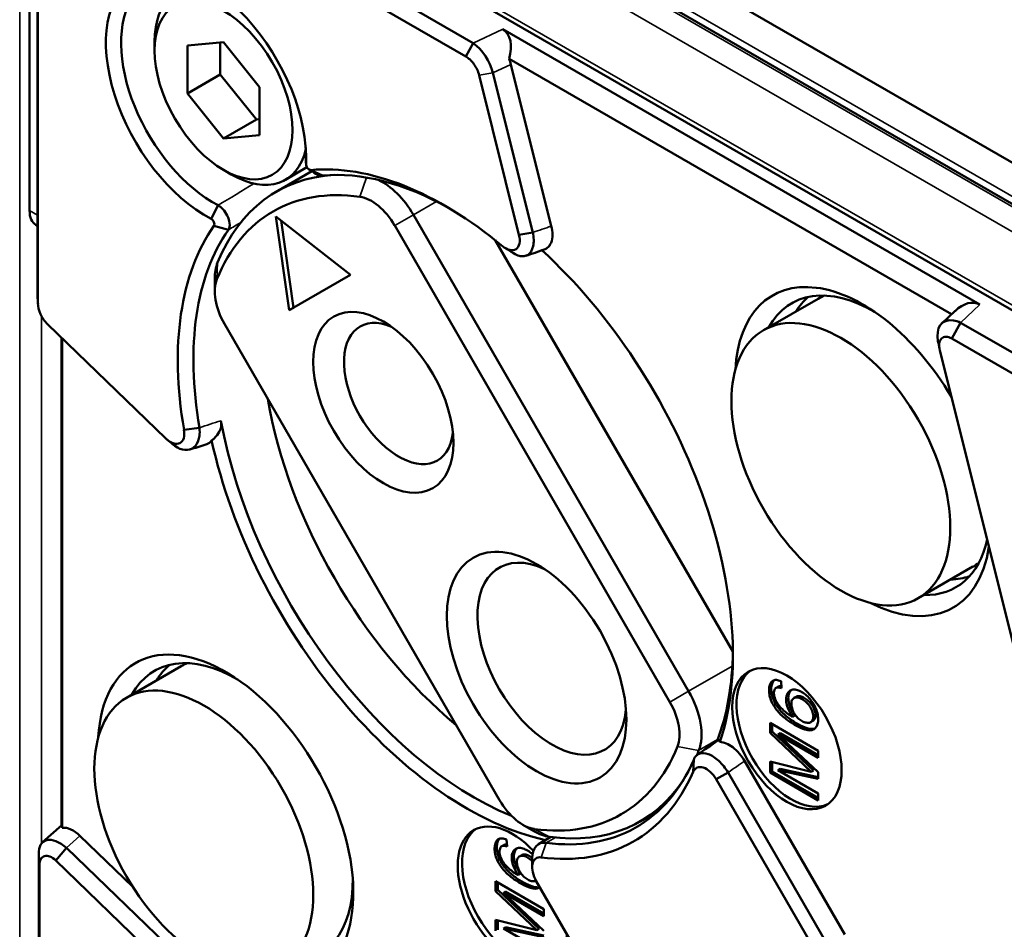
# Model space of a CAD drawing. Header units: millimetres. Extents: x 0 to 5104, y -184 to 1188.
# Tile 195 of 221: x 1298 to 1320, y 640 to 660. Entities that reach past the tile are written whole.
import ezdxf

# ---------------------------------------------------------------- set-up
doc = ezdxf.new("R2010")
doc.units = ezdxf.units.MM
doc.header["$LTSCALE"] = 2
doc.layers.add('Sichtbar (ISO)', color=7, linetype='Continuous', lineweight=50)
doc.layers.add('Sichtbar schmal (ISO)', color=7, linetype='Continuous', lineweight=35)

msp = doc.modelspace()

# ---------------------------------------------------------------- linework, layer by layer
at = {"layer": 'Sichtbar (ISO)'}
for p, q in [((1330.058, 650.863), (1299.694, 668.394)), ((1330.024, 647.701), (1299.852, 665.121)), ((1307.946, 659.127), (1298.992, 664.296)), ((1299.663, 664.287), (1308.106, 659.413)), ((1298.736, 664.148), (1298.736, 653.809)), ((1298.727, 653.999), (1298.727, 663.747)), ((1307.165, 663.193), (1323.044, 654.025)), ((1298.554, 662.934), (1298.554, 655.802)), ((1308.745, 659.709), (1319.017, 653.778)), ((1301.247, 659.251), (1301.247, 659.442)), ((1302.732, 659.431), (1301.954, 659.362)), ((1302.661, 658.733), (1302.661, 659.425)), ((1303.509, 658.463), (1302.732, 659.431)), ((1307.946, 659.127), (1308.106, 659.413)), ((1301.954, 659.362), (1301.954, 658.324)), ((1308.204, 659.336), (1308.204, 659.336)), ((1318.411, 653.57), (1308.881, 659.072)), ((1308.531, 658.774), (1309.391, 655.332)), ((1309.79, 655.468), (1308.919, 658.953)), ((1301.954, 658.324), (1302.661, 658.733)), ((1303.439, 657.765), (1302.661, 658.733)), ((1309.094, 655.282), (1308.235, 658.723)), ((1303.509, 657.426), (1303.509, 658.463)), ((1301.954, 658.324), (1302.732, 657.357)), ((1302.732, 657.357), (1303.439, 657.765)), ((1303.509, 657.771), (1303.439, 657.765)), ((1302.732, 657.357), (1303.509, 657.426)), ((1304.508, 656.807), (1304.5, 657.006)), ((1302.732, 656.679), (1302.897, 656.584)), ((1304.632, 656.652), (1303.867, 656.21)), ((1304.528, 656.737), (1304.063, 656.468)), ((1304.609, 656.677), (1304.863, 656.558)), ((1302.464, 655.626), (1302.615, 655.917)), ((1305.469, 654.421), (1303.86, 655.678)), ((1303.86, 655.678), (1304.143, 653.656)), ((1303.974, 655.589), (1304.238, 653.71)), ((1306.82, 655.714), (1312.747, 645.447)), ((1298.727, 655.477), (1298.693, 655.497)), ((1302.525, 655.474), (1302.839, 655.389)), ((1312.345, 645.215), (1306.417, 655.482)), ((1313.699, 646.303), (1308.583, 655.164)), ((1309.094, 655.282), (1309.391, 655.332)), ((1302.543, 654.062), (1302.543, 654.334)), ((1304.143, 653.656), (1305.469, 654.421)), ((1298.736, 653.809), (1298.727, 653.999)), ((1315.537, 653.905), (1314.359, 653.225)), ((1304.238, 653.71), (1304.143, 653.656)), ((1318.201, 653.371), (1318.485, 653.64)), ((1298.941, 653.357), (1301.491, 650.892)), ((1302.751, 653.365), (1308.678, 643.098)), ((1318.605, 653.388), (1318.415, 653.047)), ((1318.605, 653.388), (1330.6, 646.463)), ((1299.246, 642.558), (1299.246, 653.063)), ((1299.258, 653.051), (1299.258, 642.507)), ((1330.41, 646.122), (1318.415, 653.047)), ((1318.156, 652.788), (1322.194, 636.622)), ((1301.88, 651.081), (1302.213, 651.125)), ((1302.155, 650.774), (1302.155, 650.774)), ((1318.87, 648.132), (1317.692, 647.451)), ((1301.819, 645.985), (1300.641, 645.305)), ((1314.737, 645.665), (1314.747, 645.513)), ((1314.632, 645.519), (1314.679, 645.546)), ((1315.014, 645.302), (1315.061, 645.329)), ((1315.033, 644.926), (1314.985, 644.898)), ((1315.375, 644.779), (1315.422, 644.807)), ((1314.501, 644.551), (1314.501, 644.764)), ((1314.501, 644.764), (1315.538, 644.165)), ((1314.548, 644.578), (1314.501, 644.551)), ((1314.548, 644.736), (1314.548, 644.578)), ((1314.548, 644.578), (1315.436, 643.739)), ((1315.389, 643.712), (1314.501, 644.551)), ((1314.717, 644.541), (1314.67, 644.514)), ((1315.538, 644.013), (1314.67, 644.514)), ((1314.67, 644.514), (1315.538, 643.7)), ((1314.717, 644.541), (1315.538, 644.067)), ((1315.538, 644.165), (1315.538, 644.013)), ((1312.856, 643.971), (1312.844, 643.711)), ((1316.112, 640.202), (1313.952, 643.944)), ((1314.501, 643.931), (1315.389, 643.712)), ((1314.501, 643.693), (1314.501, 643.931)), ((1314.548, 643.72), (1314.501, 643.693)), ((1314.548, 643.92), (1314.548, 643.72)), ((1314.548, 643.72), (1315.538, 643.149)), ((1314.717, 643.775), (1314.67, 643.748)), ((1315.538, 643.558), (1314.67, 643.748)), ((1314.67, 643.748), (1315.538, 643.246)), ((1314.717, 643.775), (1315.538, 643.595)), ((1315.436, 643.739), (1315.389, 643.712)), ((1313.34, 643.549), (1313.596, 643.697)), ((1315.455, 639.885), (1313.34, 643.549)), ((1313.596, 643.697), (1315.712, 640.033)), ((1315.538, 643.094), (1314.501, 643.693)), ((1315.538, 643.7), (1315.538, 643.558)), ((1315.538, 643.246), (1315.538, 643.094)), ((1312.098, 642.872), (1311.7, 642.642)), ((1298.837, 642.194), (1299.251, 642.563)), ((1309.178, 642.57), (1309.414, 642.434)), ((1299.639, 642.331), (1300.778, 641.23)), ((1308.827, 642.253), (1308.837, 642.101)), ((1309.783, 642.307), (1309.516, 642.153)), ((1299.349, 642.073), (1299.12, 641.798)), ((1311.33, 630.493), (1299.349, 642.073)), ((1308.722, 642.107), (1308.769, 642.134)), ((1298.756, 641.924), (1298.756, 628.077)), ((1298.761, 641.814), (1298.766, 641.703)), ((1309.104, 641.889), (1309.151, 641.917)), ((1309.378, 641.653), (1309.378, 641.848)), ((1298.766, 627.852), (1298.766, 641.703)), ((1299.12, 641.798), (1311.101, 630.218)), ((1309.123, 641.514), (1309.076, 641.486)), ((1308.591, 641.138), (1308.591, 641.352)), ((1308.591, 641.352), (1309.628, 640.753)), ((1308.638, 641.324), (1308.638, 641.166)), ((1309.467, 641.355), (1311.612, 637.639)), ((1308.638, 641.166), (1308.591, 641.138)), ((1309.479, 640.3), (1308.591, 641.138)), ((1308.638, 641.166), (1309.526, 640.327)), ((1308.807, 641.129), (1308.76, 641.102)), ((1309.628, 640.601), (1308.76, 641.102)), ((1308.76, 641.102), (1309.628, 640.288)), ((1308.807, 641.129), (1309.628, 640.655)), ((1309.628, 640.753), (1309.628, 640.601)), ((1308.591, 640.519), (1309.479, 640.3)), ((1308.591, 640.281), (1308.591, 640.519)), ((1308.638, 640.508), (1308.638, 640.308)), ((1308.807, 640.363), (1308.76, 640.335)), ((1309.628, 640.146), (1308.76, 640.335)), ((1308.76, 640.335), (1309.628, 639.834)), ((1308.807, 640.363), (1309.628, 640.183)), ((1309.526, 640.327), (1309.479, 640.3))]:
    msp.add_line(p, q, dxfattribs=at)
for centre, major_axis, ratio, start_param, end_param in [((1302.355, 658.176), (-1.525, 2.641), 0.57735, 3.876344, 8.690026), ((1302.514, 658.268), (-1.406, 2.435), 0.57735, 5.479566, 8.690026), ((1302.897, 658.489), (-1.167, 2.021), 0.57735, 5.728974, 7.068583), ((1308.19, 658.911), (-0.587, -0.776), 0.564186, 2.165369, 3.211775), ((1308.466, 659.039), (-0.341, 0.576), 0.582296, 4.238964, 4.434203), ((1302.897, 658.489), (1.167, -2.021), 0.57735, 5.497787, 6.837397), ((1302.514, 658.268), (-1.406, 2.435), 0.57735, 3.876344, 3.945212), ((1307.501, 649.263), (-4.069, 7.048), 0.57735, 5.281412, 6.024186), ((1307.784, 649.426), (-3.917, 6.784), 0.57735, 6.001192, 6.705921), ((1307.669, 649.36), (-3.95, 6.842), 0.57735, 5.512761, 6.024186), ((1306.153, 655.33), (0.667, -1.155), 0.57735, 1.570796, 2.452749), ((1307.548, 649.29), (-3.75, 6.495), 0.57735, 5.86045, 6.705921), ((1305.917, 655.193), (-0.5, 0.866), 0.57735, 4.712389, 5.86045), ((1299.026, 656.074), (-0.333, -0.577), 0.57735, 5.497787, 6.283185), ((1307.501, 649.263), (-4.069, 7.048), 0.57735, 0.259, 1.001773), ((1307.669, 649.36), (-3.95, 6.842), 0.57735, 0.259, 1.001773), ((1307.972, 649.535), (4.05, -7.015), 0.57735, 0.47276, 2.070173), ((1303.486, 653.79), (-0.667, 1.155), 0.57735, 0.422735, 0.785398), ((1303.251, 653.654), (0.5, -0.866), 0.57735, 3.564328, 4.712389), ((1316.497, 650.61), (-1.943, 3.365), 0.57735, 4.730204, 7.011464), ((1316.732, 650.746), (-1.767, 3.061), 0.57735, 5.485818, 6.622565), ((1317.251, 651.045), (-1.748, 3.028), 0.57735, 0.111364, 0.306708), ((1317.204, 651.018), (-1.667, 2.887), 0.57735, 6.204445, 6.283185), ((1318.646, 652.874), (0.315, 0.929), 0.55862, 6.172113, 7.097566), ((1306.503, 651.862), (-0.833, 1.443), 0.57735, 5.629505, 10.078458), ((1308.868, 650.052), (3.75, -6.495), 0.57735, 4.140483, 5.284295), ((1308.113, 649.617), (3.95, -6.842), 0.57735, 4.158527, 5.644888), ((1307.972, 649.535), (-4.05, 7.015), 0.57735, 1.070403, 2.656393), ((1316.732, 650.746), (1.767, -3.061), 0.57735, 5.943806, 6.851706), ((1309.803, 646.147), (-1.133, 1.963), 0.57735, 5.596061, 10.111902), ((1316.497, 650.61), (1.943, -3.365), 0.57735, 5.554907, 6.915639), ((1317.204, 651.018), (1.667, -2.887), 0.57735, 0, 0.07874), ((1317.251, 651.045), (1.748, -3.028), 0.57735, 5.976477, 6.171821), ((1302.779, 642.69), (-1.943, 3.365), 0.57735, 2.413042, 7.011736), ((1303.014, 642.826), (-1.768, 3.062), 0.57735, 5.485815, 6.622748), ((1308.113, 649.617), (-3.95, 6.842), 0.57735, 3.576718, 3.914411), ((1303.486, 643.098), (-1.667, 2.887), 0.57735, 6.204187, 6.283185), ((1303.486, 643.098), (-1.75, 3.031), 0.57735, 0.097683, 0.310049), ((1314.957, 644.479), (-0.833, 1.443), 0.57735, 0.056599, 3.084994), ((1312.081, 645.062), (0.667, -1.155), 0.57735, 0.422735, 1.570796), ((1311.845, 644.926), (-0.5, 0.866), 0.57735, 3.564328, 4.712389), ((1307.548, 649.29), (3.75, -6.495), 0.57735, 5.86045, 6.705921), ((1307.784, 649.426), (3.917, -6.784), 0.57735, 0.401649, 0.422735), ((1307.669, 649.36), (3.95, -6.842), 0.57735, 5.865957, 6.688177), ((1307.501, 649.263), (4.069, -7.048), 0.57735, 5.865957, 6.688177), ((1307.784, 649.426), (3.917, -6.784), 0.57735, 5.86045, 6.565179), ((1309.178, 643.387), (0.5, -0.866), 0.57735, 4.712389, 5.86045), ((1308.953, 641.012), (-0.833, 1.443), 0.57735, 5.105359, 10.119795), ((1299.271, 641.688), (-0.02, 0.875), 0.018397, 5.924449, 6.298824), ((1299.495, 641.887), (-0.329, 0.592), 0.571148, 5.201125, 6.035521), ((1309.047, 641.067), (0.833, -1.443), 0.57735, 3.198191, 6.226587), ((1309.414, 643.523), (-0.667, 1.155), 0.57735, 2.356194, 2.718857), ((1309.849, 641.575), (-0.333, 0.577), 0.57735, 5.865957, 7.068583), ((1309.681, 641.478), (-0.214, 0.371), 0.57735, 5.865957, 7.853982), ((1303.014, 642.826), (1.768, -3.062), 0.57735, 5.943623, 7.080555)]:
    msp.add_ellipse(centre, major_axis=major_axis, ratio=ratio, start_param=start_param, end_param=end_param, dxfattribs=at)
for centre, major_axis in [((1302.732, 658.394), (-1.05, 1.819)), ((1306.173, 651.671), (-1.067, 1.848)), ((1316.025, 650.338), (1.667, -2.887)), ((1309.473, 645.956), (-1.367, 2.367)), ((1314.863, 644.424), (-0.833, 1.443)), ((1302.307, 642.418), (1.667, -2.887))]:
    msp.add_ellipse(centre, major_axis=major_axis, ratio=0.57735, dxfattribs=at)
for points in [[(1308.106, 659.413), (1308.317, 659.275), (1308.472, 659.013), (1308.531, 658.774)], [(1304.5, 656.97), (1304.499, 656.982), (1304.499, 656.994), (1304.5, 657.006)], [(1304.508, 656.798), (1304.506, 656.855), (1304.503, 656.913), (1304.5, 656.97)], [(1304.721, 656.597), (1304.672, 656.627), (1304.623, 656.658), (1304.573, 656.688)], [(1304.863, 656.558), (1304.819, 656.552), (1304.77, 656.568), (1304.724, 656.595)], [(1308.974, 654.884), (1308.913, 654.923), (1308.852, 654.961), (1308.792, 654.999)], [(1309.638, 654.964), (1309.506, 654.919), (1309.374, 654.874), (1309.242, 654.829)], [(1298.728, 653.921), (1298.726, 653.947), (1298.726, 653.973), (1298.727, 653.999)], [(1298.737, 653.784), (1298.734, 653.829), (1298.731, 653.875), (1298.728, 653.92)], [(1318.149, 652.82), (1318.138, 652.877), (1318.128, 652.935), (1318.117, 652.992)], [(1301.63, 650.773), (1301.593, 650.804), (1301.556, 650.836), (1301.518, 650.867)], [(1302.354, 650.76), (1302.238, 650.725), (1302.122, 650.69), (1302.006, 650.654)], [(1312.936, 644.079), (1313.086, 644.183), (1313.235, 644.287), (1313.385, 644.391)], [(1298.761, 641.814), (1298.759, 641.857), (1298.757, 641.899), (1298.755, 641.942)]]:
    msp.add_open_spline(points, degree=3, dxfattribs=at)
for points, knots in [([(1308.235, 658.723), (1308.215, 658.802), (1308.176, 658.886), (1308.124, 658.958), (1308.073, 659.03), (1308.01, 659.09), (1307.946, 659.127)], [0, 0, 0, 0, 0.502884, 0.502884, 0.502884, 1, 1, 1, 1]), ([(1304.508, 656.807), (1304.507, 656.78), (1304.52, 656.744), (1304.541, 656.718), (1304.561, 656.692), (1304.588, 656.675), (1304.609, 656.677)], [0, 0, 0, 0, 0.502763, 0.502763, 0.502763, 1, 1, 1, 1]), ([(1302.615, 655.917), (1302.679, 655.882), (1302.758, 655.804), (1302.811, 655.698), (1302.864, 655.592), (1302.886, 655.459), (1302.839, 655.389)], [0, 0, 0, 0, 0.5, 0.5, 0.5, 1, 1, 1, 1]), ([(1302.525, 655.474), (1302.537, 655.491), (1302.537, 655.522), (1302.524, 655.554), (1302.512, 655.585), (1302.488, 655.614), (1302.464, 655.626)], [0, 0, 0, 0, 0.502684, 0.502684, 0.502684, 1, 1, 1, 1]), ([(1309.79, 655.468), (1309.806, 655.405), (1309.814, 655.344), (1309.815, 655.221), (1309.805, 655.161), (1309.766, 655.064), (1309.738, 655.026), (1309.684, 654.984), (1309.662, 654.972), (1309.638, 654.964)], [0, 0, 0, 0, 0.0311738, 0.0311738, 0.0677687, 0.0677687, 0.1018662, 0.1018662, 0.1212409, 0.1212409, 0.1212409, 0.1212409]), ([(1308.736, 655.039), (1308.789, 654.996), (1308.844, 654.966), (1308.895, 654.955), (1308.946, 654.943), (1308.993, 654.95), (1309.03, 654.974), (1309.066, 654.998), (1309.092, 655.04), (1309.103, 655.093), (1309.115, 655.147), (1309.112, 655.21), (1309.094, 655.282)], [0, 0, 0, 0, 0.246605, 0.246605, 0.246605, 0.49566, 0.49566, 0.49566, 0.746713, 0.746713, 0.746713, 1, 1, 1, 1]), ([(1309.391, 655.332), (1309.414, 655.226), (1309.417, 655.122), (1309.399, 655.037), (1309.381, 654.949), (1309.339, 654.887), (1309.29, 654.853), (1309.266, 654.837), (1309.237, 654.825), (1309.205, 654.821), (1309.172, 654.816), (1309.119, 654.822), (1309.095, 654.829), (1309.065, 654.837), (1309.024, 654.852), (1308.974, 654.884)], [0, 0, 0, 0, 0.2446059, 0.2446059, 0.2446059, 0.5, 0.5, 0.5, 0.625, 0.625, 0.625, 0.75, 0.75, 0.75, 0.9034407, 0.9034407, 0.9034407, 0.9034407]), ([(1298.736, 653.809), (1298.736, 653.736), (1298.756, 653.652), (1298.792, 653.571), (1298.829, 653.491), (1298.881, 653.415), (1298.941, 653.357)], [0, 0, 0, 0, 0.502884, 0.502884, 0.502884, 1, 1, 1, 1]), ([(1318.117, 652.992), (1318.063, 653.276), (1318.192, 653.477), (1318.452, 653.437), (1318.499, 653.43), (1318.551, 653.414), (1318.605, 653.388)], [0.0660654, 0.0660654, 0.0660654, 0.0660654, 0.8561273, 0.8561273, 0.8561273, 1, 1, 1, 1]), ([(1318.415, 653.047), (1318.371, 653.072), (1318.328, 653.085), (1318.29, 653.085), (1318.252, 653.085), (1318.218, 653.072), (1318.193, 653.047), (1318.168, 653.022), (1318.151, 652.985), (1318.145, 652.94), (1318.138, 652.895), (1318.142, 652.844), (1318.156, 652.788)], [0, 0, 0, 0, 0.247903, 0.247903, 0.247903, 0.498135, 0.498135, 0.498135, 0.749508, 0.749508, 0.749508, 1, 1, 1, 1]), ([(1302.476, 650.849), (1302.494, 650.863), (1302.512, 650.877), (1302.575, 650.935), (1302.614, 650.984), (1302.658, 651.073), (1302.671, 651.109), (1302.681, 651.167), (1302.683, 651.188), (1302.683, 651.231), (1302.68, 651.253), (1302.676, 651.276)], [0.000001, 0.000001, 0.000001, 0.000001, 0.01077226, 0.01077226, 0.04047213, 0.04047213, 0.05936818, 0.05936818, 0.06980109, 0.06980109, 0.08100913, 0.08100913, 0.08100913, 0.08100913]), ([(1301.491, 650.892), (1301.543, 650.842), (1301.598, 650.807), (1301.65, 650.79), (1301.702, 650.773), (1301.751, 650.774), (1301.79, 650.794), (1301.829, 650.814), (1301.859, 650.851), (1301.874, 650.901), (1301.889, 650.951), (1301.892, 651.012), (1301.88, 651.081)], [0, 0, 0, 0, 0.248138, 0.248138, 0.248138, 0.499581, 0.499581, 0.499581, 0.748897, 0.748897, 0.748897, 1, 1, 1, 1]), ([(1302.213, 651.125), (1302.221, 651.054), (1302.219, 650.996), (1302.212, 650.949), (1302.206, 650.902), (1302.202, 650.883), (1302.186, 650.84), (1302.154, 650.753), (1302.107, 650.701), (1302.043, 650.669), (1301.928, 650.613), (1301.77, 650.654), (1301.63, 650.773)], [0, 0, 0, 0, 0.125, 0.125, 0.125, 0.25, 0.25, 0.25, 0.5, 0.5, 0.5, 0.9441657, 0.9441657, 0.9441657, 0.9441657]), ([(1302.476, 650.849), (1302.449, 650.812), (1302.415, 650.784), (1302.368, 650.765), (1302.361, 650.763), (1302.354, 650.76)], [0.000001, 0.000001, 0.000001, 0.000001, 0.03362064, 0.03362064, 0.03917992, 0.03917992, 0.03917992, 0.03917992]), ([(1314.737, 645.665), (1314.7, 645.679), (1314.669, 645.687), (1314.639, 645.69), (1314.602, 645.693), (1314.58, 645.687), (1314.557, 645.672), (1314.535, 645.657), (1314.517, 645.633), (1314.504, 645.603), (1314.493, 645.576), (1314.484, 645.541), (1314.481, 645.504), (1314.478, 645.466), (1314.479, 645.427), (1314.486, 645.385), (1314.492, 645.342), (1314.503, 645.3), (1314.519, 645.257), (1314.536, 645.212), (1314.557, 645.17), (1314.582, 645.13), (1314.605, 645.092), (1314.635, 645.052), (1314.665, 645.017), (1314.715, 644.958), (1314.786, 644.892), (1314.856, 644.839), (1314.884, 644.818), (1314.921, 644.793), (1314.955, 644.771), (1314.986, 644.752), (1315.021, 644.731), (1315.055, 644.712), (1315.133, 644.669), (1315.19, 644.642), (1315.253, 644.623), (1315.342, 644.597), (1315.385, 644.599), (1315.432, 644.622), (1315.458, 644.635), (1315.477, 644.652), (1315.495, 644.678), (1315.511, 644.703), (1315.523, 644.732), (1315.53, 644.766), (1315.537, 644.801), (1315.539, 644.838), (1315.536, 644.879), (1315.533, 644.92), (1315.524, 644.962), (1315.511, 645.007), (1315.498, 645.052), (1315.481, 645.094), (1315.459, 645.137), (1315.437, 645.181), (1315.411, 645.22), (1315.382, 645.256), (1315.355, 645.291), (1315.322, 645.325), (1315.288, 645.354), (1315.258, 645.38), (1315.223, 645.405), (1315.188, 645.426), (1315.153, 645.446), (1315.12, 645.461), (1315.088, 645.471), (1315.052, 645.482), (1315.023, 645.485), (1314.994, 645.482), (1314.964, 645.478), (1314.94, 645.468), (1314.917, 645.451), (1314.895, 645.433), (1314.878, 645.409), (1314.866, 645.38), (1314.854, 645.35), (1314.848, 645.316), (1314.847, 645.276), (1314.846, 645.235), (1314.851, 645.194), (1314.862, 645.152), (1314.873, 645.11), (1314.891, 645.065), (1314.913, 645.022), (1314.93, 644.986), (1314.957, 644.941), (1314.985, 644.898)], [0, 0, 0, 0, 0.030299, 0.030299, 0.030299, 0.062581, 0.062581, 0.062581, 0.094247, 0.094247, 0.094247, 0.125021, 0.125021, 0.125021, 0.156076, 0.156076, 0.156076, 0.187427, 0.187427, 0.187427, 0.219105, 0.219105, 0.219105, 0.251071, 0.251071, 0.251071, 0.313707, 0.313707, 0.313707, 0.344152, 0.344152, 0.344152, 0.374271, 0.374271, 0.374271, 0.434536, 0.434536, 0.434536, 0.499274, 0.499274, 0.499274, 0.531334, 0.531334, 0.531334, 0.562489, 0.562489, 0.562489, 0.593779, 0.593779, 0.593779, 0.624941, 0.624941, 0.624941, 0.656116, 0.656116, 0.656116, 0.687729, 0.687729, 0.687729, 0.719135, 0.719135, 0.719135, 0.749926, 0.749926, 0.749926, 0.780807, 0.780807, 0.780807, 0.812325, 0.812325, 0.812325, 0.843672, 0.843672, 0.843672, 0.874962, 0.874962, 0.874962, 0.906159, 0.906159, 0.906159, 0.937596, 0.937596, 0.937596, 0.969529, 0.969529, 0.969529, 1, 1, 1, 1]), ([(1314.588, 645.685), (1314.573, 645.671), (1314.561, 645.652), (1314.551, 645.63), (1314.54, 645.604), (1314.532, 645.569), (1314.528, 645.531), (1314.525, 645.493), (1314.527, 645.454), (1314.533, 645.413), (1314.539, 645.37), (1314.55, 645.327), (1314.567, 645.284), (1314.583, 645.241), (1314.603, 645.199), (1314.629, 645.157), (1314.652, 645.119), (1314.679, 645.082), (1314.712, 645.044), (1314.767, 644.979), (1314.832, 644.919), (1314.903, 644.867), (1314.933, 644.844), (1314.966, 644.821), (1315.002, 644.799), (1315.035, 644.778), (1315.068, 644.758), (1315.103, 644.739), (1315.178, 644.697), (1315.247, 644.667), (1315.3, 644.651), (1315.363, 644.632), (1315.419, 644.627), (1315.463, 644.642)], [0.0701669, 0.0701669, 0.0701669, 0.0701669, 0.0932992, 0.0932992, 0.0932992, 0.1243322, 0.1243322, 0.1243322, 0.1552999, 0.1552999, 0.1552999, 0.1862814, 0.1862814, 0.1862814, 0.2170444, 0.2170444, 0.2170444, 0.2478497, 0.2478497, 0.2478497, 0.3095071, 0.3095071, 0.3095071, 0.3413798, 0.3413798, 0.3413798, 0.3729266, 0.3729266, 0.3729266, 0.4351731, 0.4351731, 0.4351731, 0.4910945, 0.4910945, 0.4910945, 0.4910945]), ([(1314.747, 645.513), (1314.71, 645.526), (1314.68, 645.532), (1314.656, 645.527), (1314.625, 645.522), (1314.609, 645.505), (1314.596, 645.474), (1314.59, 645.46), (1314.586, 645.443), (1314.585, 645.426), (1314.583, 645.407), (1314.583, 645.388), (1314.586, 645.369), (1314.591, 645.329), (1314.606, 645.287), (1314.627, 645.243), (1314.647, 645.204), (1314.674, 645.162), (1314.702, 645.128), (1314.725, 645.099), (1314.759, 645.064), (1314.793, 645.034), (1314.856, 644.977), (1314.923, 644.929), (1314.985, 644.898)], [0, 0, 0, 0, 0.121553, 0.121553, 0.121553, 0.250879, 0.250879, 0.250879, 0.312246, 0.312246, 0.312246, 0.37518, 0.37518, 0.37518, 0.502238, 0.502238, 0.502238, 0.628235, 0.628235, 0.628235, 0.751635, 0.751635, 0.751635, 1, 1, 1, 1]), ([(1314.744, 645.554), (1314.729, 645.556), (1314.715, 645.557), (1314.703, 645.555), (1314.694, 645.553), (1314.685, 645.55), (1314.678, 645.546)], [0.06558364, 0.06558364, 0.06558364, 0.06558364, 0.12434431, 0.12434431, 0.12434431, 0.1623903, 0.1623903, 0.1623903, 0.1623903]), ([(1314.96, 645.474), (1314.94, 645.457), (1314.924, 645.435), (1314.913, 645.407), (1314.901, 645.377), (1314.895, 645.342), (1314.894, 645.303), (1314.893, 645.264), (1314.898, 645.223), (1314.909, 645.179), (1314.921, 645.136), (1314.936, 645.097), (1314.96, 645.049), (1314.98, 645.008), (1315.006, 644.965), (1315.033, 644.926)], [0.8450477, 0.8450477, 0.8450477, 0.8450477, 0.8742354, 0.8742354, 0.8742354, 0.9057013, 0.9057013, 0.9057013, 0.9370068, 0.9370068, 0.9370068, 0.9684929, 0.9684929, 0.9684929, 1, 1, 1, 1]), ([(1315.432, 644.885), (1315.435, 644.918), (1315.43, 644.955), (1315.417, 644.996), (1315.405, 645.037), (1315.386, 645.076), (1315.364, 645.111), (1315.343, 645.144), (1315.315, 645.177), (1315.284, 645.205), (1315.257, 645.23), (1315.225, 645.254), (1315.195, 645.273), (1315.163, 645.292), (1315.134, 645.304), (1315.105, 645.31), (1315.073, 645.318), (1315.049, 645.316), (1315.025, 645.307), (1315.002, 645.297), (1314.985, 645.279), (1314.973, 645.253), (1314.962, 645.227), (1314.957, 645.195), (1314.96, 645.158)], [0, 0, 0, 0, 0.125374, 0.125374, 0.125374, 0.251378, 0.251378, 0.251378, 0.377175, 0.377175, 0.377175, 0.499324, 0.499324, 0.499324, 0.623071, 0.623071, 0.623071, 0.749231, 0.749231, 0.749231, 0.875664, 0.875664, 0.875664, 1, 1, 1, 1]), ([(1315.48, 644.912), (1315.482, 644.945), (1315.476, 644.983), (1315.464, 645.024), (1315.452, 645.063), (1315.435, 645.101), (1315.411, 645.138), (1315.389, 645.173), (1315.363, 645.203), (1315.331, 645.232), (1315.302, 645.259), (1315.272, 645.281), (1315.242, 645.3), (1315.211, 645.318), (1315.179, 645.332), (1315.152, 645.338), (1315.123, 645.344), (1315.095, 645.343), (1315.073, 645.334), (1315.069, 645.333), (1315.065, 645.331), (1315.061, 645.329)], [0, 0, 0, 0, 0.1254143, 0.1254143, 0.1254143, 0.2502235, 0.2502235, 0.2502235, 0.3757269, 0.3757269, 0.3757269, 0.5011857, 0.5011857, 0.5011857, 0.6254754, 0.6254754, 0.6254754, 0.7504877, 0.7504877, 0.7504877, 0.7712159, 0.7712159, 0.7712159, 0.7712159]), ([(1314.96, 645.158), (1314.961, 645.124), (1314.969, 645.089), (1314.983, 645.052), (1314.996, 645.016), (1315.014, 644.98), (1315.036, 644.947), (1315.079, 644.883), (1315.133, 644.833), (1315.193, 644.801), (1315.219, 644.787), (1315.248, 644.776), (1315.275, 644.77), (1315.305, 644.764), (1315.328, 644.763), (1315.35, 644.769), (1315.374, 644.776), (1315.391, 644.788), (1315.406, 644.808), (1315.422, 644.83), (1315.43, 644.854), (1315.432, 644.885)], [0, 0, 0, 0, 0.125472, 0.125472, 0.125472, 0.250875, 0.250875, 0.250875, 0.50272, 0.50272, 0.50272, 0.623925, 0.623925, 0.623925, 0.748581, 0.748581, 0.748581, 0.874083, 0.874083, 0.874083, 1, 1, 1, 1]), ([(1315.422, 644.807), (1315.434, 644.814), (1315.445, 644.823), (1315.454, 644.835), (1315.468, 644.856), (1315.477, 644.881), (1315.48, 644.912)], [0.7978225, 0.7978225, 0.7978225, 0.7978225, 0.8754858, 0.8754858, 0.8754858, 1, 1, 1, 1]), ([(1313.422, 644.354), (1313.418, 644.372), (1313.413, 644.385), (1313.401, 644.395), (1313.395, 644.396), (1313.387, 644.392), (1313.386, 644.392), (1313.385, 644.391)], [0.000001, 0.000001, 0.000001, 0.000001, 0.02299808, 0.02299808, 0.04046787, 0.04046787, 0.04303884, 0.04303884, 0.04303884, 0.04303884]), ([(1313.422, 644.354), (1313.465, 644.353), (1313.511, 644.342), (1313.606, 644.303), (1313.654, 644.275), (1313.751, 644.2), (1313.799, 644.153), (1313.883, 644.052), (1313.92, 643.999), (1313.952, 643.944)], [0.000001, 0.000001, 0.000001, 0.000001, 0.0303818, 0.0303818, 0.0608497, 0.0608497, 0.0930485, 0.0930485, 0.1218503, 0.1218503, 0.1218503, 0.1218503]), ([(1312.856, 643.971), (1312.872, 644.013), (1312.893, 644.041), (1312.914, 644.061), (1312.935, 644.081), (1312.945, 644.088), (1312.975, 644.099), (1313.034, 644.123), (1313.095, 644.119), (1313.169, 644.092), (1313.243, 644.065), (1313.321, 644.014), (1313.395, 643.946), (1313.47, 643.877), (1313.54, 643.79), (1313.596, 643.697)], [0, 0, 0, 0, 0.125, 0.125, 0.125, 0.25, 0.25, 0.25, 0.5, 0.5, 0.5, 0.7477283, 0.7477283, 0.7477283, 1, 1, 1, 1]), ([(1313.34, 643.549), (1313.304, 643.611), (1313.26, 643.666), (1313.212, 643.71), (1313.164, 643.754), (1313.112, 643.785), (1313.063, 643.801), (1313.014, 643.817), (1312.968, 643.816), (1312.93, 643.801), (1312.917, 643.795), (1312.905, 643.787), (1312.893, 643.778), (1312.873, 643.761), (1312.856, 643.739), (1312.844, 643.711)], [0, 0, 0, 0, 0.247329, 0.247329, 0.247329, 0.49725, 0.49725, 0.49725, 0.748951, 0.748951, 0.748951, 0.83833, 0.83833, 0.83833, 1, 1, 1, 1]), ([(1299.349, 642.073), (1299.275, 642.139), (1299.197, 642.188), (1299.05, 642.245), (1298.981, 642.253), (1298.866, 642.225), (1298.82, 642.189), (1298.764, 642.085), (1298.751, 642.018), (1298.755, 641.942)], [0, 0, 0, 0, 0.25, 0.25, 0.5, 0.5, 0.75, 0.75, 0.9855759, 0.9855759, 0.9855759, 0.9855759]), ([(1308.827, 642.253), (1308.79, 642.267), (1308.759, 642.275), (1308.73, 642.277), (1308.692, 642.28), (1308.67, 642.274), (1308.647, 642.26), (1308.625, 642.245), (1308.607, 642.221), (1308.594, 642.191), (1308.583, 642.164), (1308.574, 642.129), (1308.571, 642.092), (1308.568, 642.054), (1308.569, 642.015), (1308.576, 641.973), (1308.582, 641.93), (1308.593, 641.888), (1308.609, 641.845), (1308.626, 641.8), (1308.647, 641.758), (1308.672, 641.718), (1308.695, 641.68), (1308.725, 641.64), (1308.755, 641.605), (1308.805, 641.546), (1308.876, 641.479), (1308.946, 641.427), (1308.974, 641.406), (1309.011, 641.381), (1309.045, 641.359), (1309.076, 641.34), (1309.111, 641.319), (1309.146, 641.3), (1309.223, 641.257), (1309.281, 641.23), (1309.343, 641.211), (1309.432, 641.184), (1309.475, 641.187), (1309.522, 641.21), (1309.53, 641.214), (1309.537, 641.218), (1309.543, 641.222)], [0, 0, 0, 0, 0.0302994, 0.0302994, 0.0302994, 0.0625805, 0.0625805, 0.0625805, 0.094247, 0.094247, 0.094247, 0.1250206, 0.1250206, 0.1250206, 0.1560755, 0.1560755, 0.1560755, 0.1874269, 0.1874269, 0.1874269, 0.2191048, 0.2191048, 0.2191048, 0.2510715, 0.2510715, 0.2510715, 0.3137067, 0.3137067, 0.3137067, 0.3441522, 0.3441522, 0.3441522, 0.3742706, 0.3742706, 0.3742706, 0.4345359, 0.4345359, 0.4345359, 0.4992736, 0.4992736, 0.4992736, 0.508393, 0.508393, 0.508393, 0.508393]), ([(1308.678, 642.273), (1308.663, 642.259), (1308.651, 642.24), (1308.641, 642.218), (1308.63, 642.192), (1308.622, 642.157), (1308.618, 642.119), (1308.615, 642.081), (1308.617, 642.042), (1308.623, 642.001), (1308.629, 641.958), (1308.641, 641.915), (1308.657, 641.872), (1308.673, 641.829), (1308.693, 641.787), (1308.719, 641.745), (1308.743, 641.707), (1308.769, 641.67), (1308.802, 641.632), (1308.857, 641.567), (1308.922, 641.507), (1308.993, 641.455), (1309.023, 641.432), (1309.056, 641.409), (1309.092, 641.387), (1309.125, 641.366), (1309.158, 641.346), (1309.193, 641.327), (1309.268, 641.285), (1309.337, 641.255), (1309.39, 641.239), (1309.447, 641.221), (1309.499, 641.216), (1309.541, 641.227)], [0.0701669, 0.0701669, 0.0701669, 0.0701669, 0.0932992, 0.0932992, 0.0932992, 0.1243322, 0.1243322, 0.1243322, 0.1552999, 0.1552999, 0.1552999, 0.1862814, 0.1862814, 0.1862814, 0.2170444, 0.2170444, 0.2170444, 0.2478497, 0.2478497, 0.2478497, 0.3095071, 0.3095071, 0.3095071, 0.3413798, 0.3413798, 0.3413798, 0.3729266, 0.3729266, 0.3729266, 0.4351731, 0.4351731, 0.4351731, 0.4860256, 0.4860256, 0.4860256, 0.4860256]), ([(1308.837, 642.101), (1308.8, 642.114), (1308.77, 642.12), (1308.746, 642.115), (1308.715, 642.11), (1308.699, 642.093), (1308.686, 642.062), (1308.68, 642.048), (1308.676, 642.031), (1308.675, 642.014), (1308.673, 641.995), (1308.673, 641.976), (1308.676, 641.957), (1308.681, 641.917), (1308.696, 641.874), (1308.717, 641.831), (1308.737, 641.792), (1308.764, 641.75), (1308.792, 641.716), (1308.816, 641.687), (1308.849, 641.651), (1308.883, 641.622), (1308.946, 641.565), (1309.013, 641.517), (1309.076, 641.486)], [0, 0, 0, 0, 0.121553, 0.121553, 0.121553, 0.250879, 0.250879, 0.250879, 0.312246, 0.312246, 0.312246, 0.37518, 0.37518, 0.37518, 0.502238, 0.502238, 0.502238, 0.628235, 0.628235, 0.628235, 0.751635, 0.751635, 0.751635, 1, 1, 1, 1]), ([(1308.834, 642.142), (1308.819, 642.144), (1308.805, 642.145), (1308.793, 642.142), (1308.784, 642.141), (1308.776, 642.138), (1308.769, 642.134)], [0.06558364, 0.06558364, 0.06558364, 0.06558364, 0.12434431, 0.12434431, 0.12434431, 0.1623903, 0.1623903, 0.1623903, 0.1623903]), ([(1309.385, 641.936), (1309.383, 641.938), (1309.381, 641.94), (1309.378, 641.942), (1309.348, 641.968), (1309.313, 641.993), (1309.278, 642.014), (1309.243, 642.034), (1309.21, 642.049), (1309.178, 642.059), (1309.142, 642.07), (1309.113, 642.073), (1309.084, 642.07), (1309.055, 642.066), (1309.03, 642.056), (1309.007, 642.038), (1308.985, 642.021), (1308.968, 641.997), (1308.956, 641.968), (1308.944, 641.938), (1308.938, 641.904), (1308.937, 641.864), (1308.936, 641.823), (1308.941, 641.782), (1308.952, 641.74), (1308.963, 641.698), (1308.981, 641.653), (1309.003, 641.61), (1309.021, 641.574), (1309.047, 641.528), (1309.076, 641.486)], [0.71714, 0.71714, 0.71714, 0.71714, 0.7191354, 0.7191354, 0.7191354, 0.7499257, 0.7499257, 0.7499257, 0.7808068, 0.7808068, 0.7808068, 0.8123254, 0.8123254, 0.8123254, 0.8436715, 0.8436715, 0.8436715, 0.8749617, 0.8749617, 0.8749617, 0.9061589, 0.9061589, 0.9061589, 0.9375961, 0.9375961, 0.9375961, 0.9695294, 0.9695294, 0.9695294, 1, 1, 1, 1]), ([(1309.05, 642.062), (1309.03, 642.045), (1309.014, 642.023), (1309.003, 641.995), (1308.991, 641.965), (1308.985, 641.93), (1308.984, 641.891), (1308.984, 641.852), (1308.988, 641.811), (1309, 641.767), (1309.011, 641.724), (1309.026, 641.685), (1309.05, 641.637), (1309.071, 641.595), (1309.096, 641.553), (1309.123, 641.514)], [0.8450477, 0.8450477, 0.8450477, 0.8450477, 0.8742354, 0.8742354, 0.8742354, 0.9057013, 0.9057013, 0.9057013, 0.9370068, 0.9370068, 0.9370068, 0.9684929, 0.9684929, 0.9684929, 1, 1, 1, 1]), ([(1298.766, 641.703), (1298.766, 641.753), (1298.776, 641.797), (1298.815, 641.863), (1298.843, 641.886), (1298.912, 641.904), (1298.952, 641.9), (1299.036, 641.867), (1299.08, 641.837), (1299.12, 641.798)], [0, 0, 0, 0, 0.25, 0.25, 0.5, 0.5, 0.75, 0.75, 1, 1, 1, 1]), ([(1309.378, 641.79), (1309.377, 641.791), (1309.375, 641.792), (1309.374, 641.793), (1309.347, 641.818), (1309.315, 641.842), (1309.285, 641.86), (1309.253, 641.88), (1309.224, 641.892), (1309.195, 641.898), (1309.163, 641.905), (1309.139, 641.904), (1309.116, 641.895), (1309.092, 641.885), (1309.075, 641.867), (1309.063, 641.841), (1309.052, 641.815), (1309.047, 641.783), (1309.05, 641.746)], [0.3719895, 0.3719895, 0.3719895, 0.3719895, 0.3771753, 0.3771753, 0.3771753, 0.4993244, 0.4993244, 0.4993244, 0.6230711, 0.6230711, 0.6230711, 0.7492309, 0.7492309, 0.7492309, 0.8756636, 0.8756636, 0.8756636, 1, 1, 1, 1]), ([(1309.378, 641.856), (1309.363, 641.868), (1309.347, 641.878), (1309.332, 641.888), (1309.301, 641.906), (1309.269, 641.92), (1309.242, 641.926), (1309.213, 641.932), (1309.186, 641.931), (1309.163, 641.922), (1309.159, 641.921), (1309.155, 641.919), (1309.151, 641.917)], [0.4372169, 0.4372169, 0.4372169, 0.4372169, 0.5011857, 0.5011857, 0.5011857, 0.6254754, 0.6254754, 0.6254754, 0.7504877, 0.7504877, 0.7504877, 0.7712159, 0.7712159, 0.7712159, 0.7712159]), ([(1309.05, 641.746), (1309.051, 641.712), (1309.059, 641.677), (1309.073, 641.64), (1309.086, 641.604), (1309.104, 641.568), (1309.126, 641.535), (1309.169, 641.471), (1309.223, 641.42), (1309.283, 641.389), (1309.309, 641.375), (1309.338, 641.364), (1309.365, 641.358), (1309.395, 641.352), (1309.418, 641.351), (1309.44, 641.357), (1309.448, 641.359), (1309.454, 641.362), (1309.461, 641.365)], [0, 0, 0, 0, 0.1254718, 0.1254718, 0.1254718, 0.2508748, 0.2508748, 0.2508748, 0.50272, 0.50272, 0.50272, 0.6239254, 0.6239254, 0.6239254, 0.7485814, 0.7485814, 0.7485814, 0.7873484, 0.7873484, 0.7873484, 0.7873484])]:
    msp.add_open_spline(points, degree=3, knots=knots, dxfattribs=at)
at = {"layer": 'Sichtbar schmal (ISO)'}
for p, q in [((1299.783, 666.852), (1329.954, 649.433)), ((1329.954, 647.854), (1299.783, 665.274)), ((1298.342, 629.603), (1298.342, 664.442)), ((1306.782, 663.572), (1323.233, 654.074)), ((1323.038, 653.97), (1307.457, 662.966)), ((1308.106, 659.413), (1308.745, 659.709)), ((1308.235, 658.723), (1308.531, 658.774)), ((1308.919, 658.953), (1308.531, 658.774)), ((1305.81, 656.516), (1305.666, 656.102)), ((1298.554, 655.802), (1298.727, 655.702)), ((1307.316, 656.001), (1306.82, 655.714)), ((1306.82, 655.714), (1306.417, 655.482)), ((1302.605, 654.685), (1302.589, 654.325)), ((1319.017, 653.778), (1318.605, 653.388)), ((1298.814, 653.528), (1298.814, 642.17)), ((1312.747, 645.447), (1313.688, 645.99)), ((1312.747, 645.447), (1312.345, 645.215)), ((1315.48, 644.912), (1315.432, 644.885)), ((1313.372, 644.404), (1312.962, 644.167)), ((1312.506, 644.255), (1312.962, 644.167)), ((1309.429, 642.478), (1309.749, 642.312)), ((1299.349, 642.073), (1299.639, 642.331)), ((1309.878, 642.296), (1309.68, 642.181)), ((1309.68, 642.181), (1309.572, 641.867))]:
    msp.add_line(p, q, dxfattribs=at)
for centre, major_axis, ratio, start_param, end_param in [((1280.038, 641.995), (35.161, 21.475), 0.003598, 0.842278, 0.871349), ((1275.458, 638.462), (-40.274, -24.541), 0.006011, 3.952203, 3.961141), ((1290.32, 639.007), (-40, -19.019), 0.176803, 4.122115, 4.133449), ((1289.962, 639.137), (-32.885, -14.305), 0.190304, 4.23424, 4.249401), ((1294.38, 641.687), (-38.637, -22.307), 0.192015, 1.977454, 1.988005)]:
    msp.add_ellipse(centre, major_axis=major_axis, ratio=ratio, start_param=start_param, end_param=end_param, dxfattribs=at)

doc.saveas('drawing.dxf')
